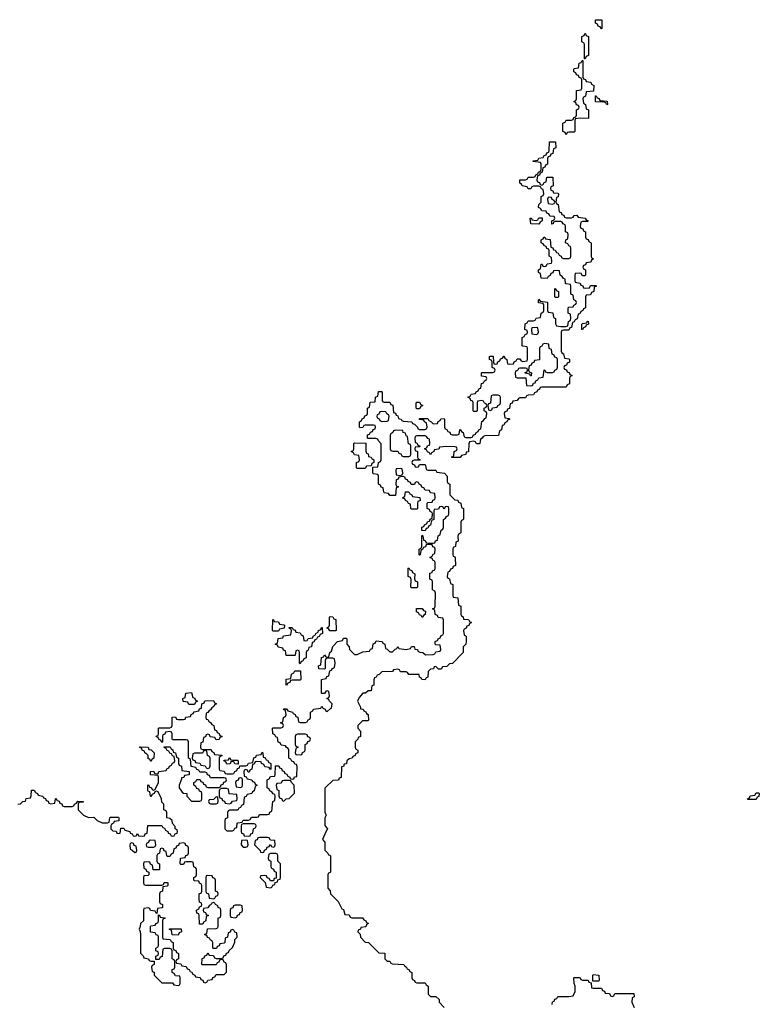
# Model space of a CAD drawing. Header units: inches. Extents: x 2808529 to 2951249, y 860290 to 1033701.
# Tile 36 of 153: x 2867743 to 2873194, y 961575 to 968834. Entities that reach past the tile are written whole.
import ezdxf

# ---------------------------------------------------------------- set-up
doc = ezdxf.new("R2010")
doc.units = ezdxf.units.IN
doc.header["$MEASUREMENT"] = 0
doc.layers.add('C8966', color=7, linetype='Continuous')
doc.layers.add('C8976', color=7, linetype='Continuous')

msp = doc.modelspace()

# ---------------------------------------------------------------- linework, layer by layer
at = {"layer": 'C8966', "color": 6}
for points in [[(2869610, 964326), (2869606, 964330), (2869608.4, 964411.6), (2869614, 964410), (2869618, 964398), (2869650, 964394), (2869658, 964378), (2869690, 964374), (2869694, 964370), (2869692.7, 964347.3), (2869658, 964342), (2869650, 964326)], [(2869850, 964254), (2869862, 964258), (2869868, 964272), (2869902, 964278), (2869906, 964290), (2869922, 964298), (2869926, 964310), (2869942, 964318), (2869946, 964330), (2869962, 964338), (2869967.3, 964352.7), (2869972.7, 964352.7), (2869974, 964310), (2869958, 964302), (2869950, 964286), (2869938, 964282), (2869930, 964266), (2869918, 964262), (2869910, 964246), (2869898, 964242), (2869894, 964210), (2869874, 964206), (2869870, 964186), (2869858, 964182), (2869854, 964170), (2869854, 964130), (2869838, 964122), (2869830, 964106), (2869818, 964102), (2869810, 964086), (2869806, 964090), (2869806, 964170), (2869802, 964182), (2869790, 964186), (2869778, 964182), (2869774, 964150), (2869770, 964146), (2869707.3, 964147.3), (2869702, 964182), (2869687.3, 964187.3), (2869682, 964202), (2869647.3, 964207.3), (2869642, 964222), (2869626, 964230), (2869642, 964238), (2869648.4, 964271.6), (2869682, 964278), (2869688, 964292), (2869742, 964298), (2869746, 964330), (2869742, 964342), (2869726, 964350), (2869730, 964354), (2869750, 964354), (2869758, 964338), (2869772.7, 964332.7), (2869778, 964318), (2869810, 964314), (2869818, 964298), (2869832, 964292), (2869838, 964258)], [(2869710, 963926), (2869706, 963930), (2869707.3, 963972.7), (2869742, 963978), (2869746, 964010), (2869762, 964018), (2869770, 964034), (2869812.7, 964032.7), (2869814, 963970), (2869810, 963966), (2869750, 963966), (2869738, 963962), (2869732.7, 963947.3), (2869718, 963942)], [(2868990, 963786), (2868982, 963802), (2868947.3, 963807.3), (2868946, 963830), (2868962, 963838), (2868966, 963870), (2869010, 963874), (2869018, 963838), (2869030, 963834), (2869038, 963818), (2869054, 963810), (2869038, 963802), (2869030, 963786)], [(2869850, 963566), (2869790, 963566), (2869778, 963562), (2869774, 963550), (2869774, 963490), (2869778, 963478), (2869794, 963470), (2869778, 963462), (2869774, 963430), (2869778, 963418), (2869810, 963414), (2869822, 963418), (2869827.3, 963432.7), (2869842, 963438), (2869846, 963450), (2869846, 963490), (2869862, 963498), (2869867.3, 963512.7), (2869882, 963518), (2869886, 963530), (2869882, 963542), (2869867.3, 963547.3), (2869862, 963562)], [(2868710, 963366), (2868702, 963382), (2868690, 963386), (2868688.7, 963408.7), (2868680.4, 963420.4), (2868666, 963430), (2868662, 963442), (2868646, 963450), (2868642, 963462), (2868626, 963470), (2868630, 963474), (2868690, 963472), (2868694, 963454), (2868711.6, 963451.6), (2868734, 963430), (2868732, 963390), (2868718, 963382)], [(2869110, 963446), (2869098, 963442), (2869090, 963426), (2869030, 963426), (2869018, 963422), (2869014, 963390), (2869018, 963378), (2869032.7, 963372.7), (2869038, 963358), (2869070, 963354), (2869078, 963338), (2869110, 963334), (2869118, 963318), (2869130, 963314), (2869142, 963318), (2869146, 963330), (2869146, 963390), (2869142, 963402), (2869126, 963410), (2869122, 963442)], [(2869310, 963374), (2869350, 963374), (2869354, 963370), (2869354, 963346), (2869350, 963346), (2869327.3, 963347.3), (2869322, 963362), (2869310, 963366), (2869298, 963362), (2869292.7, 963347.3), (2869270, 963346), (2869262, 963362), (2869246, 963370), (2869250, 963374), (2869282, 963378), (2869290, 963394), (2869298, 963378)], [(2869370, 963246), (2869358, 963242), (2869352.7, 963227.3), (2869338, 963222), (2869334, 963210), (2869338, 963178), (2869370, 963174), (2869382, 963178), (2869386, 963190), (2869386, 963230), (2869382, 963242)], [(2869730, 963226), (2869690, 963226), (2869678, 963222), (2869670, 963206), (2869638, 963202), (2869634, 963190), (2869638, 963158), (2869651.6, 963151.6), (2869652.7, 963112.7), (2869658, 963098), (2869674, 963090), (2869678, 963078), (2869690, 963074), (2869706, 963090), (2869728, 963092), (2869767.3, 963132.7), (2869766, 963190), (2869746, 963210), (2869742, 963222)], [(2869270, 963166), (2869230, 963166), (2869218, 963162), (2869214, 963150), (2869214, 963110), (2869218, 963098), (2869232.7, 963092.7), (2869238, 963078), (2869252.7, 963072.7), (2869258, 963058), (2869290, 963054), (2869302, 963058), (2869310, 963074), (2869342, 963078), (2869346, 963090), (2869342, 963122), (2869287.3, 963127.3), (2869282, 963162)], [(2869190, 963106), (2869170, 963086), (2869138, 963082), (2869134, 963070), (2869138, 963058), (2869150, 963054), (2869190, 963054), (2869202, 963058), (2869206, 963070), (2869202, 963102)], [(2869470, 962906), (2869390, 962906), (2869378, 962902), (2869374, 962890), (2869374, 962850), (2869378, 962838), (2869392.7, 962832.7), (2869398, 962818), (2869430, 962814), (2869442, 962818), (2869447.3, 962832.7), (2869462, 962838), (2869466, 962870), (2869482, 962878), (2869486, 962890), (2869482, 962902)], [(2869570, 962806), (2869510, 962806), (2869498, 962802), (2869492, 962788), (2869478, 962782), (2869474, 962750), (2869514, 962710), (2869518, 962698), (2869530, 962694), (2869542, 962698), (2869548, 962712), (2869562, 962718), (2869567.3, 962732.7), (2869582, 962738), (2869590, 962754), (2869598, 962738), (2869610, 962734), (2869622, 962738), (2869626, 962750), (2869622, 962782), (2869590, 962786), (2869582, 962802)], [(2868570, 962766), (2868558, 962762), (2868554, 962750), (2868558, 962718), (2868572.7, 962712.7), (2868590, 962694), (2868602, 962698), (2868606, 962710), (2868602, 962742), (2868587.3, 962747.3), (2868582, 962762)], [(2868950, 962766), (2868918, 962762), (2868912.7, 962747.3), (2868898, 962742), (2868892.7, 962727.3), (2868878, 962722), (2868874, 962690), (2868858, 962682), (2868850, 962666), (2868830, 962666), (2868826, 962670), (2868822, 962702), (2868807.3, 962707.3), (2868802, 962722), (2868790, 962726), (2868778, 962722), (2868774, 962690), (2868758, 962682), (2868754, 962670), (2868754, 962630), (2868758, 962618), (2868774, 962610), (2868774, 962570), (2868770, 962566), (2868727.3, 962567.3), (2868722, 962602), (2868707.3, 962607.3), (2868702, 962622), (2868690, 962626), (2868658, 962622), (2868654, 962610), (2868658, 962578), (2868672.7, 962572.7), (2868678, 962558), (2868694, 962550), (2868694, 962530), (2868690, 962526), (2868658, 962522), (2868654, 962510), (2868654, 962470), (2868658, 962458), (2868670, 962454), (2868790, 962454), (2868802, 962458), (2868807.3, 962472.7), (2868830, 962474), (2868834, 962470), (2868834, 962450), (2868830, 962446), (2868798, 962442), (2868794, 962410), (2868778, 962402), (2868774, 962390), (2868774, 962330), (2868778, 962318), (2868794, 962310), (2868794, 962290), (2868790, 962286), (2868758, 962282), (2868754, 962246), (2868747.3, 962247.3), (2868742, 962262), (2868707.3, 962267.3), (2868702, 962282), (2868690, 962286), (2868658, 962282), (2868654, 962270), (2868654, 962190), (2868634, 962170), (2868631.6, 962148.4), (2868622, 962130), (2868631.6, 962111.6), (2868634, 962090), (2868632.7, 961952.7), (2868652.7, 961932.7), (2868658, 961918), (2868691.6, 961911.6), (2868698, 961898), (2868710, 961894), (2868734, 961894), (2868734, 961870), (2868718, 961862), (2868714, 961850), (2868718, 961818), (2868732.7, 961812.7), (2868734, 961790), (2868790, 961734), (2868870, 961734), (2868878, 961718), (2868910, 961714), (2868922, 961718), (2868926, 961730), (2868926, 961770), (2868922, 961782), (2868890, 961786), (2868882, 961802), (2868866, 961810), (2868867.3, 961832.7), (2868882, 961838), (2868886, 961850), (2868886, 961890), (2868882, 961902), (2868866, 961910), (2868866, 961970), (2868862, 961982), (2868850, 961986), (2868810, 961986), (2868798, 961982), (2868792.7, 961927.3), (2868778, 961922), (2868770, 961906), (2868746, 961906), (2868746, 961930), (2868762, 961938), (2868766, 961950), (2868762, 961962), (2868746, 961970), (2868746, 961990), (2868762, 961998), (2868766, 962010), (2868766, 962070), (2868762, 962082), (2868748, 962088), (2868742, 962102), (2868707.3, 962107.3), (2868706, 962150), (2868710, 962154), (2868742, 962158), (2868748, 962172), (2868762, 962178), (2868766, 962190), (2868766, 962234), (2868772.7, 962232.7), (2868778, 962218), (2868810, 962214), (2868814, 962210), (2868798, 962202), (2868794, 962190), (2868794, 962070), (2868798, 962058), (2868852.7, 962052.7), (2868858, 962038), (2868874, 962030), (2868874, 961990), (2868878, 961978), (2868892.7, 961972.7), (2868898, 961958), (2868914, 961950), (2868914, 961910), (2868898, 961902), (2868894, 961890), (2868898, 961878), (2868930, 961874), (2868938, 961858), (2868970, 961854), (2868978, 961838), (2868992.7, 961832.7), (2868998, 961818), (2869010, 961814), (2869018, 961798), (2869034, 961790), (2869038, 961778), (2869072.7, 961772.7), (2869078, 961758), (2869092.7, 961752.7), (2869098, 961738), (2869110, 961734), (2869122, 961738), (2869130, 961754), (2869162, 961758), (2869167.3, 961772.7), (2869182, 961778), (2869190, 961794), (2869250, 961794), (2869267.3, 961812.7), (2869267.3, 961867.3), (2869262, 961882), (2869250, 961886), (2869242, 961902), (2869230, 961906), (2869218, 961902), (2869210, 961886), (2869198, 961882), (2869190, 961866), (2869090, 961866), (2869086, 961870), (2869087.3, 961912.7), (2869102, 961918), (2869107.3, 961932.7), (2869122, 961938), (2869130, 961954), (2869138, 961938), (2869170, 961934), (2869178, 961918), (2869190, 961914), (2869230, 961914), (2869242, 961918), (2869247.3, 961932.7), (2869262, 961938), (2869267.3, 961952.7), (2869282, 961958), (2869287.3, 961972.7), (2869310, 961994), (2869327.3, 962032.7), (2869328, 962052), (2869346, 962070), (2869342, 962102), (2869327.3, 962107.3), (2869322, 962122), (2869310, 962126), (2869298, 962122), (2869292.7, 962107.3), (2869278, 962102), (2869274, 962070), (2869258, 962062), (2869254, 962030), (2869250, 962026), (2869218, 962022), (2869212.7, 962007.3), (2869198, 962002), (2869192.7, 961987.3), (2869170, 961986), (2869166, 961990), (2869166, 962030), (2869162, 962042), (2869148, 962048), (2869142, 962062), (2869127.3, 962067.3), (2869122, 962082), (2869107.3, 962087.3), (2869107.3, 962092.7), (2869122, 962098), (2869127.3, 962132.7), (2869190, 962134), (2869202, 962138), (2869206, 962150), (2869206, 962210), (2869222, 962218), (2869226, 962230), (2869226, 962270), (2869222, 962282), (2869206, 962290), (2869202, 962302), (2869186, 962310), (2869182, 962322), (2869170, 962326), (2869158, 962322), (2869154, 962310), (2869138, 962302), (2869130, 962286), (2869098, 962282), (2869094, 962270), (2869098, 962258), (2869112.7, 962252.7), (2869118, 962238), (2869134, 962230), (2869118, 962222), (2869114, 962190), (2869098, 962182), (2869092.7, 962167.3), (2869067.3, 962167.3), (2869066, 962230), (2869062, 962242), (2869047.3, 962247.3), (2869046, 962270), (2869062, 962278), (2869067.3, 962292.7), (2869082, 962298), (2869086, 962310), (2869082, 962322), (2869068, 962328), (2869066, 962350), (2869066, 962390), (2869082, 962398), (2869086, 962410), (2869086, 962450), (2869082, 962462), (2869067.3, 962467.3), (2869062, 962482), (2869030, 962486), (2869026, 962490), (2869026, 962510), (2869042, 962518), (2869046, 962530), (2869046, 962570), (2869042, 962582), (2869026, 962590), (2869022, 962622), (2869010, 962626), (2868970, 962626), (2868958, 962622), (2868950, 962606), (2868930, 962606), (2868926, 962610), (2868927.3, 962652.7), (2868962, 962658), (2868967.3, 962672.7), (2868982, 962678), (2868986, 962690), (2868986, 962730), (2868982, 962742), (2868967.3, 962747.3), (2868962, 962762)], [(2868710, 962786), (2868698, 962782), (2868692.7, 962767.3), (2868678, 962762), (2868674, 962750), (2868678, 962738), (2868690, 962734), (2868730, 962734), (2868742, 962738), (2868746, 962750), (2868742, 962782)], [(2869410, 962786), (2869378, 962782), (2869374, 962750), (2869390, 962734), (2869410, 962734), (2869422, 962738), (2869426, 962750), (2869422, 962782)], [(2869630, 962686), (2869590, 962686), (2869578, 962682), (2869574, 962650), (2869578, 962638), (2869594, 962630), (2869594, 962590), (2869598, 962578), (2869612.7, 962572.7), (2869618, 962558), (2869634, 962550), (2869634, 962506), (2869618, 962502), (2869614, 962486), (2869590, 962486), (2869582, 962502), (2869567.3, 962507.3), (2869562, 962522), (2869550, 962526), (2869518, 962522), (2869514, 962510), (2869552.7, 962472.7), (2869558, 962438), (2869590, 962434), (2869602, 962438), (2869607.3, 962452.7), (2869622, 962458), (2869626, 962474), (2869642, 962478), (2869646, 962494), (2869662, 962498), (2869666, 962510), (2869666, 962610), (2869646, 962630), (2869646, 962670), (2869642, 962682)], [(2869130, 962526), (2869118, 962522), (2869114, 962510), (2869114, 962410), (2869118, 962398), (2869134, 962390), (2869138, 962358), (2869170, 962354), (2869182, 962358), (2869187.3, 962372.7), (2869202, 962378), (2869206, 962390), (2869202, 962402), (2869186, 962410), (2869186, 962490), (2869182, 962502), (2869167.3, 962507.3), (2869162, 962522)], [(2869370, 962306), (2869330, 962306), (2869318, 962302), (2869312.7, 962287.3), (2869298, 962282), (2869294, 962270), (2869294, 962230), (2869298, 962218), (2869330, 962214), (2869342, 962218), (2869347.3, 962232.7), (2869362, 962238), (2869367.3, 962252.7), (2869382, 962258), (2869386, 962270), (2869382, 962302)], [(2868910, 962086), (2868867.3, 962087.3), (2868862, 962122), (2868847.3, 962127.3), (2868847.3, 962132.7), (2868932.7, 962132.7), (2868934, 962110), (2868918, 962102)]]:
    msp.add_lwpolyline(points, close=True, dxfattribs=at)
for points in [[(2870000, 964122.7), (2869998, 964122), (2869994, 964110), (2869994, 964050), (2869990, 964046), (2869947.3, 964047.3), (2869946, 964070), (2869962, 964078), (2869967.3, 964132.7), (2869982, 964138), (2869990, 964152), (2869998, 964138), (2870000, 964137.3)], [(2870000, 963882.7), (2869998, 963882), (2869990, 963866), (2869970, 963866), (2869966, 963870), (2869966, 963970), (2870000, 963977.6)], [(2867730, 963052), (2867747.3, 963052.7), (2867766, 963070), (2867786, 963074), (2867790, 963092), (2867822, 963098), (2867827.3, 963112.7), (2867830, 963154), (2867850, 963154), (2867858, 963138), (2867874, 963130), (2867878, 963118), (2867914, 963110), (2867918, 963098), (2867932.7, 963092.7), (2867938, 963078), (2867952.7, 963072.7), (2867958, 963058), (2867970, 963054), (2868002, 963058), (2868006, 963090), (2868010, 963094), (2868018, 963078), (2868032.7, 963072.7), (2868038, 963058), (2868052.7, 963052.7), (2868058, 963038), (2868070, 963034), (2868130, 963034), (2868142, 963038), (2868146, 963050), (2868162, 963058), (2868170, 963074), (2868211.6, 963071.6), (2868210, 963066), (2868178, 963062), (2868174, 963050), (2868174, 963010), (2868214, 962970), (2868250, 962952), (2868290, 962954), (2868314, 962930), (2868350, 962914), (2868390, 962914), (2868402, 962918), (2868406, 962950), (2868410, 962954), (2868470, 962954), (2868474, 962950), (2868472.7, 962927.3), (2868438, 962922), (2868434, 962910), (2868418, 962902), (2868414, 962890), (2868414, 962870), (2868430, 962854), (2868452.7, 962852.7), (2868458, 962838), (2868470, 962834), (2868482, 962838), (2868487.3, 962872.7), (2868510, 962874), (2868518, 962858), (2868554, 962850), (2868558, 962838), (2868572.7, 962832.7), (2868578, 962818), (2868590, 962814), (2868602, 962818), (2868610, 962834), (2868618, 962818), (2868650, 962814), (2868662, 962818), (2868667.3, 962832.7), (2868682, 962838), (2868687.3, 962892.7), (2868790, 962894), (2868798, 962878), (2868810, 962874), (2868818, 962858), (2868834, 962850), (2868838, 962838), (2868852.7, 962832.7), (2868858, 962818), (2868870, 962814), (2868882, 962818), (2868887.3, 962832.7), (2868902, 962838), (2868906, 962850), (2868902, 962862), (2868888, 962868), (2868887.3, 962887.3), (2868868.4, 962908.4), (2868866, 962930), (2868850, 962946), (2868826, 962950), (2868826, 962990), (2868822, 963002), (2868806, 963010), (2868806, 963050), (2868790, 963066), (2868788, 963090), (2868762, 963142), (2868750, 963146), (2868738, 963142), (2868734, 963130), (2868718, 963122), (2868710, 963106), (2868706, 963110), (2868702, 963142), (2868690, 963146), (2868688, 963152), (2868687.3, 963192.7), (2868694, 963190), (2868698, 963178), (2868714, 963170), (2868718, 963158), (2868730, 963154), (2868742, 963158), (2868766, 963210), (2868766, 963250), (2868762, 963262), (2868707.3, 963267.3), (2868707.3, 963292.7), (2868730, 963294), (2868738, 963278), (2868750, 963274), (2868762, 963278), (2868768.4, 963291.6), (2868822, 963298), (2868828, 963312), (2868842, 963318), (2868846, 963330), (2868862, 963338), (2868870, 963354), (2868882, 963358), (2868886, 963370), (2868882, 963402), (2868870, 963406), (2868862, 963422), (2868850, 963426), (2868842, 963442), (2868830, 963446), (2868822, 963462), (2868810, 963466), (2868807.3, 963472.7), (2868852.7, 963472.7), (2868858, 963458), (2868871.6, 963451.6), (2868874, 963434), (2868892, 963430), (2868898, 963398), (2868914, 963390), (2868914, 963350), (2868918, 963338), (2868934, 963330), (2868938, 963298), (2868992.7, 963292.7), (2868992.7, 963267.3), (2868958, 963262), (2868951.6, 963248.4), (2868934, 963246), (2868934, 963234), (2868918, 963190), (2868918, 963170), (2868939.6, 963139.6), (2868950, 963132), (2868974, 963130), (2868974, 963110), (2869010, 963074), (2869070, 963074), (2869082, 963078), (2869086, 963090), (2869086, 963130), (2869082, 963142), (2869067.3, 963147.3), (2869062, 963162), (2869047.3, 963167.3), (2869042, 963182), (2869026, 963190), (2869026, 963210), (2869042, 963218), (2869047.3, 963232.7), (2869072.7, 963232.7), (2869078, 963218), (2869092.7, 963212.7), (2869098, 963198), (2869112.7, 963192.7), (2869118, 963178), (2869130, 963174), (2869210, 963174), (2869222, 963178), (2869227.3, 963192.7), (2869242, 963198), (2869247.3, 963212.7), (2869262, 963218), (2869266, 963230), (2869262, 963242), (2869250, 963246), (2869150, 963246), (2869142, 963262), (2869127.3, 963267.3), (2869122, 963282), (2869110, 963286), (2869070, 963286), (2869062, 963302), (2869047.3, 963307.3), (2869042, 963322), (2869007.3, 963327.3), (2869002, 963382), (2868986, 963390), (2868986, 963510), (2868982, 963522), (2868970, 963526), (2868870, 963526), (2868866, 963530), (2868866, 963570), (2868862, 963582), (2868850, 963586), (2868818, 963582), (2868812.7, 963567.3), (2868798, 963562), (2868794, 963550), (2868794, 963510), (2868790, 963506), (2868782, 963522), (2868770, 963526), (2868762, 963542), (2868750, 963546), (2868748.4, 963551.6), (2868762, 963558), (2868766, 963570), (2868766, 963610), (2868770, 963614), (2868850, 963614), (2868862, 963618), (2868866, 963630), (2868867.3, 963692.7), (2868890, 963694), (2868898, 963678), (2868910, 963674), (2868950, 963674), (2868962, 963678), (2868967.3, 963692.7), (2869002, 963698), (2869007.3, 963712.7), (2869022, 963718), (2869027.3, 963732.7), (2869062, 963738), (2869067.3, 963752.7), (2869082, 963758), (2869086, 963790), (2869102, 963798), (2869107.3, 963812.7), (2869170, 963814), (2869178, 963798), (2869194, 963790), (2869178, 963782), (2869174, 963770), (2869158, 963762), (2869150, 963746), (2869138, 963742), (2869130, 963726), (2869118, 963722), (2869114, 963690), (2869118, 963678), (2869130, 963674), (2869138, 963658), (2869150, 963654), (2869158, 963638), (2869174, 963630), (2869178, 963598), (2869192.7, 963592.7), (2869198, 963578), (2869212.7, 963572.7), (2869218, 963558), (2869234, 963550), (2869218, 963542), (2869212.7, 963527.3), (2869190, 963526), (2869182, 963542), (2869147.3, 963547.3), (2869142, 963562), (2869130, 963566), (2869118, 963562), (2869112.7, 963547.3), (2869098, 963542), (2869092.7, 963507.3), (2869078, 963502), (2869074, 963470), (2869078, 963458), (2869090, 963454), (2869152.7, 963452.7), (2869158, 963438), (2869172.7, 963432.7), (2869178, 963418), (2869232.7, 963412.7), (2869232.7, 963407.3), (2869218, 963402), (2869214, 963390), (2869214, 963310), (2869218, 963298), (2869250, 963294), (2869258, 963278), (2869270, 963274), (2869310, 963274), (2869322, 963278), (2869328, 963292), (2869342, 963298), (2869347.3, 963312.7), (2869362, 963318), (2869366, 963334), (2869410, 963334), (2869422, 963338), (2869430, 963354), (2869462, 963358), (2869467.3, 963392.7), (2869482, 963398), (2869488.4, 963411.6), (2869522, 963418), (2869530, 963434), (2869534, 963430), (2869538, 963398), (2869552.7, 963392.7), (2869558, 963378), (2869570, 963374), (2869578, 963358), (2869594, 963350), (2869594, 963310), (2869590, 963306), (2869582, 963322), (2869550, 963326), (2869542, 963342), (2869526, 963350), (2869522, 963362), (2869490, 963366), (2869478, 963362), (2869470, 963346), (2869458, 963342), (2869454, 963310), (2869438, 963302), (2869432.7, 963287.3), (2869427.3, 963287.3), (2869422, 963302), (2869410, 963306), (2869398, 963302), (2869394, 963290), (2869398, 963258), (2869412.7, 963252.7), (2869418, 963238), (2869454, 963230), (2869458, 963218), (2869472.7, 963212.7), (2869478, 963198), (2869494, 963190), (2869478, 963182), (2869472, 963150), (2869458, 963142), (2869454, 963130), (2869418, 963122), (2869412, 963108), (2869398, 963102), (2869391.6, 963048.4), (2869378, 963042), (2869370, 963026), (2869358, 963022), (2869350, 963006), (2869290, 963006), (2869278, 963002), (2869274, 962990), (2869274, 962950), (2869258, 962942), (2869254, 962930), (2869254, 962870), (2869270, 962854), (2869310, 962854), (2869322, 962858), (2869327.3, 962872.7), (2869342, 962878), (2869346, 962910), (2869350, 962914), (2869382, 962918), (2869390, 962934), (2869430, 962934), (2869442, 962938), (2869450, 962954), (2869490, 962954), (2869502, 962958), (2869510, 962974), (2869570, 962974), (2869582, 962978), (2869587.3, 962992.7), (2869602, 962998), (2869608, 963070), (2869622, 963078), (2869626, 963110), (2869622, 963122), (2869610, 963126), (2869602, 963142), (2869586, 963150), (2869582, 963162), (2869566, 963170), (2869566, 963230), (2869582, 963238), (2869590, 963254), (2869622, 963258), (2869626, 963270), (2869627.3, 963332.7), (2869652.7, 963332.7), (2869658, 963318), (2869672.7, 963312.7), (2869678, 963298), (2869692, 963292), (2869698, 963278), (2869710, 963274), (2869718, 963258), (2869734, 963250), (2869738, 963238), (2869750, 963234), (2869762, 963238), (2869768.4, 963251.6), (2869786, 963254), (2869787.3, 963327.3), (2869782, 963342), (2869770, 963346), (2869762, 963362), (2869747.3, 963367.3), (2869742, 963382), (2869726, 963390), (2869726, 963450), (2869722, 963462), (2869708, 963468), (2869702, 963482), (2869670, 963486), (2869662, 963502), (2869647.3, 963507.3), (2869642, 963542), (2869630, 963546), (2869622, 963562), (2869608.4, 963568.4), (2869606, 963610), (2869610, 963614), (2869670, 963614), (2869682, 963618), (2869686, 963630), (2869682, 963642), (2869666, 963650), (2869682, 963658), (2869686, 963690), (2869702, 963698), (2869706, 963710), (2869702, 963742), (2869688, 963748), (2869690, 963754), (2869710, 963754), (2869718, 963738), (2869754, 963730), (2869758, 963718), (2869772.7, 963712.7), (2869778, 963698), (2869792.7, 963692.7), (2869798, 963658), (2869810, 963654), (2869850, 963654), (2869862, 963658), (2869868, 963672), (2869882, 963678), (2869886, 963690), (2869886, 963730), (2869902, 963738), (2869908.4, 963751.6), (2869962, 963758), (2869970, 963774), (2869978, 963758), (2869994, 963750), (2869998, 963738), (2870000, 963737.3)], [(2870000, 963176), (2869992, 963168), (2869992.7, 962992.7), (2870000, 962974.9)], [(2870000, 962966), (2869992, 962950), (2869992.7, 962892.7), (2870000, 962883.8)], [(2870000, 962845.7), (2869974, 962790), (2869991.1, 962771.1), (2869992.7, 962712.7), (2870000, 962704.9)]]:
    msp.add_lwpolyline(points, dxfattribs=at)
at = {"layer": 'C8976', "color": 6}
for points in [[(2872030, 968766), (2872022, 968782), (2872007.3, 968787.3), (2872002, 968802), (2871987.3, 968807.3), (2871986, 968830), (2871990, 968834), (2872030, 968834), (2872034, 968830), (2872034, 968770)], [(2871906, 968546), (2871906, 968650), (2871902, 968662), (2871886, 968670), (2871886, 968710), (2871902, 968718), (2871910, 968734), (2871918, 968718), (2871934, 968710), (2871934, 968570), (2871918, 968562), (2871910, 968546)], [(2871934, 968106), (2871872.7, 968107.3), (2871838, 968102), (2871834, 968090), (2871834, 968010), (2871830, 968006), (2871790, 968006), (2871778, 968002), (2871770, 967986), (2871762, 968002), (2871746, 968010), (2871746, 968070), (2871762, 968078), (2871770, 968094), (2871810, 968094), (2871822, 968098), (2871828, 968112), (2871842, 968118), (2871846, 968130), (2871846, 968170), (2871862, 968178), (2871866, 968190), (2871862, 968202), (2871847.3, 968207.3), (2871842, 968222), (2871826, 968230), (2871842, 968238), (2871846, 968250), (2871847.3, 968312.7), (2871882, 968318), (2871886, 968330), (2871886, 968390), (2871882, 968402), (2871867.3, 968407.3), (2871862, 968422), (2871847.3, 968427.3), (2871842, 968442), (2871826, 968450), (2871826, 968470), (2871830, 968474), (2871862, 968478), (2871867.3, 968512.7), (2871882, 968518), (2871887.3, 968532.7), (2871894, 968534), (2871894, 968410), (2871898, 968398), (2871912, 968392), (2871918, 968378), (2871952.7, 968372.7), (2871958, 968358), (2871974, 968350), (2871972.7, 968307.3), (2871918, 968302), (2871914, 968270), (2871898, 968262), (2871894, 968250), (2871898, 968218), (2871914, 968210), (2871918, 968178), (2871934, 968170)], [(2872070, 968206), (2872062, 968222), (2872050, 968226), (2871987.3, 968227.3), (2871987.3, 968272.7), (2871992.7, 968272.7), (2871998, 968258), (2872012.7, 968252.7), (2872018, 968238), (2872072.7, 968232.7), (2872074, 968210)], [(2871650, 967526), (2871638, 967522), (2871634, 967510), (2871638, 967478), (2871670, 967474), (2871682, 967478), (2871686, 967490), (2871682, 967502), (2871667.3, 967507.3), (2871662, 967522)], [(2871570, 967326), (2871510, 967328), (2871506, 967370), (2871514, 967370), (2871518, 967358), (2871550, 967354), (2871562, 967358), (2871570, 967374), (2871592.7, 967372.7), (2871594, 967350), (2871578, 967342)], [(2871690, 966786), (2871686, 966790), (2871686, 966850), (2871690, 966854), (2871698, 966838), (2871714, 966830), (2871714, 966790), (2871710, 966786)], [(2871550, 966566), (2871518, 966562), (2871514, 966550), (2871518, 966518), (2871550, 966514), (2871562, 966518), (2871566, 966530), (2871562, 966562)], [(2871890, 966548), (2871886, 966550), (2871886, 966590), (2871890, 966594), (2871922, 966598), (2871926, 966610), (2871932.7, 966612.7), (2871934, 966590), (2871918, 966582), (2871914, 966570), (2871898, 966562)], [(2871610, 966446), (2871598, 966442), (2871590, 966426), (2871578, 966422), (2871574, 966410), (2871572.7, 966327.3), (2871538, 966322), (2871532.7, 966307.3), (2871518, 966302), (2871512.7, 966287.3), (2871498, 966282), (2871494, 966250), (2871498, 966238), (2871514, 966230), (2871512.7, 966207.3), (2871507.3, 966207.3), (2871502, 966222), (2871467.3, 966227.3), (2871467.3, 966232.7), (2871482, 966238), (2871486, 966250), (2871482, 966262), (2871470, 966266), (2871430, 966266), (2871418, 966262), (2871412.7, 966247.3), (2871398, 966242), (2871394, 966230), (2871398, 966198), (2871410, 966194), (2871472.7, 966192.7), (2871478, 966138), (2871510, 966134), (2871522, 966138), (2871530, 966154), (2871542, 966158), (2871547.3, 966172.7), (2871562, 966178), (2871570, 966194), (2871602, 966198), (2871607.3, 966252.7), (2871614, 966250), (2871618, 966238), (2871630, 966234), (2871670, 966234), (2871682, 966238), (2871686, 966250), (2871702, 966258), (2871707.3, 966272.7), (2871706, 966330), (2871702, 966342), (2871687.3, 966347.3), (2871682, 966362), (2871667.3, 966367.3), (2871662, 966402), (2871646, 966410), (2871642, 966442)], [(2871270, 966066), (2871230, 966066), (2871218, 966062), (2871212, 966008), (2871198, 966002), (2871194, 965990), (2871198, 965958), (2871210, 965954), (2871222, 965958), (2871227.3, 965972.7), (2871262, 965978), (2871266, 965990), (2871282, 965998), (2871286, 966010), (2871286, 966050), (2871282, 966062)], [(2870670, 965966), (2870666, 965970), (2870666, 966010), (2870670, 966014), (2870690, 966014), (2870698, 965998), (2870714, 965990), (2870698, 965982), (2870690, 965966)], [(2870410, 965946), (2870398, 965942), (2870390, 965926), (2870378, 965922), (2870374, 965910), (2870378, 965898), (2870392, 965892), (2870398, 965878), (2870412.7, 965872.7), (2870450, 965874), (2870462, 965878), (2870466, 965910), (2870462, 965922), (2870448, 965928), (2870442, 965942)], [(2870512.7, 965807.3), (2870498, 965802), (2870494, 965790), (2870478, 965782), (2870474, 965770), (2870474, 965670), (2870478, 965658), (2870492.7, 965652.7), (2870530, 965654), (2870538, 965638), (2870552.7, 965632.7), (2870558, 965618), (2870570, 965614), (2870610, 965614), (2870622, 965618), (2870626, 965630), (2870626, 965690), (2870622, 965702), (2870608.4, 965708.4), (2870602, 965762), (2870590, 965766), (2870586, 965786), (2870568, 965790), (2870566, 965806)], [(2870230, 965526), (2870226, 965530), (2870226, 965570), (2870242, 965578), (2870246, 965590), (2870242, 965622), (2870210, 965626), (2870202, 965642), (2870186, 965650), (2870202, 965658), (2870206, 965670), (2870206, 965710), (2870210, 965714), (2870292.7, 965712.7), (2870292.7, 965652.7), (2870298, 965638), (2870310, 965634), (2870314, 965614), (2870334, 965610), (2870338, 965598), (2870354, 965590), (2870354, 965570), (2870338, 965562), (2870334, 965546), (2870298, 965542), (2870290, 965526)], [(2870550, 965526), (2870518, 965522), (2870514, 965510), (2870518, 965478), (2870550, 965474), (2870562, 965478), (2870566, 965490), (2870562, 965522)], [(2870630, 965226), (2870626, 965230), (2870622, 965262), (2870608, 965268), (2870602, 965282), (2870586, 965290), (2870582, 965302), (2870567.3, 965307.3), (2870567.3, 965312.7), (2870582, 965318), (2870587.3, 965352.7), (2870610, 965354), (2870618, 965338), (2870634, 965330), (2870638, 965318), (2870692.7, 965312.7), (2870694, 965290), (2870678, 965282), (2870674, 965270), (2870674, 965230), (2870670, 965226)], [(2870630, 964646), (2870626, 964650), (2870627.3, 964707.3), (2870622, 964722), (2870606, 964730), (2870606, 964790), (2870610, 964794), (2870618, 964778), (2870632.7, 964772.7), (2870638, 964758), (2870654, 964750), (2870652.7, 964712.7), (2870658, 964698), (2870674, 964690), (2870674, 964650), (2870670, 964646)], [(2870710, 964426), (2870702, 964442), (2870690, 964446), (2870682, 964462), (2870668.4, 964468.4), (2870667.3, 964492.7), (2870710, 964494), (2870718, 964478), (2870732.7, 964472.7), (2870731.6, 964448.4), (2870718, 964442)], [(2870070, 964328), (2870028.4, 964328.4), (2870022, 964342), (2870006, 964350), (2870022, 964358), (2870026, 964370), (2870026, 964430), (2870030, 964434), (2870051.6, 964431.6), (2870058, 964418), (2870071.6, 964411.6), (2870074, 964330)], [(2873110, 963086), (2873106, 963090), (2873122, 963098), (2873127.3, 963112.7), (2873162, 963118), (2873170, 963134), (2873190, 963134), (2873194, 963130), (2873191.6, 963108.4), (2873178, 963102), (2873170, 963086)], [(2871966, 961746), (2871966, 961790), (2871970, 961794), (2872011.1, 961791.1), (2872014, 961750), (2872010, 961746)]]:
    msp.add_lwpolyline(points, close=True, dxfattribs=at)
for points in [[(2870000, 964137.3), (2870010, 964134), (2870022, 964138), (2870028, 964170), (2870042, 964178), (2870050, 964214), (2870086, 964250), (2870122, 964258), (2870130, 964274), (2870150, 964274), (2870154, 964270), (2870154, 964230), (2870172, 964210), (2870174, 964190), (2870210, 964154), (2870230, 964154), (2870272.7, 964172.7), (2870322, 964178), (2870327.3, 964192.7), (2870342, 964198), (2870347.3, 964232.7), (2870362, 964238), (2870370, 964254), (2870414, 964250), (2870418, 964238), (2870434, 964230), (2870438, 964198), (2870450, 964194), (2870470, 964174), (2870490, 964174), (2870510, 964194), (2870522, 964198), (2870530, 964214), (2870538, 964198), (2870590, 964192), (2870622, 964198), (2870630, 964214), (2870650, 964212), (2870654, 964194), (2870674, 964190), (2870678, 964178), (2870692, 964172), (2870714, 964170), (2870732.7, 964152.7), (2870790, 964154), (2870802, 964158), (2870810, 964174), (2870842, 964178), (2870846, 964190), (2870842, 964222), (2870810, 964226), (2870806, 964230), (2870806, 964250), (2870822, 964258), (2870826, 964270), (2870842, 964278), (2870850, 964294), (2870862, 964298), (2870866, 964310), (2870866, 964410), (2870862, 964422), (2870827.3, 964427.3), (2870822, 964442), (2870806, 964450), (2870802, 964482), (2870786, 964490), (2870802, 964498), (2870806, 964510), (2870807.3, 964607.3), (2870802, 964622), (2870786, 964630), (2870786, 964690), (2870782, 964702), (2870766, 964710), (2870766, 964754), (2870782, 964758), (2870786, 964770), (2870802, 964778), (2870806, 964790), (2870806, 964830), (2870802, 964842), (2870790, 964846), (2870782, 964862), (2870766, 964870), (2870782, 964878), (2870790, 964894), (2870802, 964898), (2870806, 964930), (2870802, 964942), (2870787.3, 964947.3), (2870782, 964962), (2870770, 964966), (2870738, 964962), (2870732.7, 964947.3), (2870718, 964942), (2870712, 964928), (2870698, 964922), (2870694, 964890), (2870690, 964886), (2870686, 964890), (2870686, 964930), (2870702, 964938), (2870706, 964950), (2870706, 965030), (2870710, 965034), (2870714, 965030), (2870718, 964998), (2870730, 964994), (2870738, 964978), (2870750, 964974), (2870790, 964974), (2870802, 964978), (2870808, 964992), (2870822, 964998), (2870828, 965030), (2870842, 965038), (2870848, 965070), (2870862, 965078), (2870866, 965090), (2870866, 965150), (2870882, 965158), (2870887.3, 965172.7), (2870902, 965178), (2870906, 965190), (2870906, 965230), (2870902, 965242), (2870890, 965246), (2870878, 965242), (2870870, 965226), (2870862, 965242), (2870850, 965246), (2870838, 965242), (2870830, 965226), (2870798, 965222), (2870794, 965210), (2870794, 965150), (2870778, 965142), (2870771.6, 965108.4), (2870758, 965102), (2870750, 965086), (2870738, 965082), (2870730, 965066), (2870707.3, 965067.3), (2870707.3, 965092.7), (2870722, 965098), (2870726, 965110), (2870742, 965118), (2870750, 965134), (2870762, 965138), (2870767.3, 965152.7), (2870782, 965158), (2870786, 965190), (2870782, 965202), (2870767.3, 965207.3), (2870762, 965222), (2870746, 965230), (2870746, 965270), (2870750, 965274), (2870782, 965278), (2870787.3, 965292.7), (2870802, 965298), (2870806, 965310), (2870802, 965342), (2870770, 965346), (2870762, 965362), (2870730, 965366), (2870722, 965382), (2870707.3, 965387.3), (2870702, 965402), (2870686, 965410), (2870682, 965422), (2870670, 965426), (2870658, 965422), (2870651.6, 965408.4), (2870628.4, 965408.4), (2870622, 965422), (2870606, 965430), (2870602, 965442), (2870587.3, 965447.3), (2870582, 965462), (2870570, 965466), (2870538, 965462), (2870532.7, 965447.3), (2870518, 965442), (2870514, 965410), (2870518, 965398), (2870534, 965390), (2870518, 965382), (2870512.7, 965327.3), (2870470, 965326), (2870462, 965342), (2870430, 965346), (2870426, 965350), (2870422, 965382), (2870407.3, 965387.3), (2870402, 965402), (2870386, 965410), (2870386, 965470), (2870382, 965482), (2870350, 965486), (2870346, 965490), (2870346, 965534), (2870382, 965538), (2870386, 965570), (2870402, 965578), (2870406, 965590), (2870407.3, 965707.3), (2870386, 965730), (2870382, 965742), (2870367.3, 965747.3), (2870310, 965746), (2870306, 965750), (2870307.3, 965772.7), (2870322, 965778), (2870328, 965792), (2870342, 965798), (2870347.3, 965812.7), (2870362, 965818), (2870366, 965830), (2870362, 965842), (2870350, 965846), (2870290, 965846), (2870278, 965842), (2870272.7, 965827.3), (2870250, 965826), (2870246, 965830), (2870246, 965870), (2870262, 965878), (2870267.3, 965892.7), (2870282, 965898), (2870287.3, 965912.7), (2870302, 965918), (2870306, 965930), (2870306, 965970), (2870322, 965978), (2870326, 966014), (2870362, 966018), (2870366, 966050), (2870382, 966058), (2870387.3, 966092.7), (2870410, 966094), (2870414, 966090), (2870414, 966030), (2870418, 966018), (2870430, 966014), (2870470, 966014), (2870478, 965998), (2870492.7, 965992.7), (2870498, 965938), (2870512.7, 965932.7), (2870518, 965918), (2870530, 965914), (2870534, 965894), (2870554, 965890), (2870558, 965878), (2870570, 965874), (2870634, 965870), (2870638, 965858), (2870652.7, 965852.7), (2870674, 965830), (2870678, 965818), (2870690, 965814), (2870730, 965814), (2870742, 965818), (2870746, 965830), (2870742, 965862), (2870726, 965870), (2870722, 965882), (2870690, 965886), (2870690, 965894), (2870750, 965894), (2870758, 965878), (2870772.7, 965872.7), (2870790, 965854), (2870822, 965858), (2870828, 965872), (2870842, 965878), (2870847.3, 965892.7), (2870870, 965894), (2870874, 965890), (2870874, 965830), (2870878, 965818), (2870890, 965814), (2870898, 965798), (2870912, 965792), (2870918, 965778), (2870930, 965774), (2870970, 965774), (2870982, 965778), (2870986, 965810), (2870990, 965814), (2870998, 965798), (2871011.6, 965791.6), (2871018, 965758), (2871030, 965754), (2871070, 965754), (2871082, 965758), (2871086, 965770), (2871102, 965778), (2871106, 965790), (2871122, 965798), (2871126, 965810), (2871142, 965818), (2871148.4, 965871.6), (2871162, 965878), (2871170, 965894), (2871182, 965898), (2871186, 965930), (2871182, 965942), (2871166, 965950), (2871166, 965970), (2871182, 965978), (2871186, 965990), (2871182, 966002), (2871167.3, 966007.3), (2871162, 966022), (2871150, 966026), (2871118, 966022), (2871114, 966010), (2871114, 965950), (2871110, 965946), (2871090, 965946), (2871086, 965950), (2871086, 966010), (2871082, 966022), (2871067.3, 966027.3), (2871062, 966042), (2871046, 966050), (2871062, 966058), (2871070, 966074), (2871102, 966078), (2871106, 966090), (2871122, 966098), (2871130, 966114), (2871142, 966118), (2871147.3, 966152.7), (2871162, 966158), (2871167.3, 966172.7), (2871182, 966178), (2871186, 966190), (2871182, 966202), (2871146, 966206), (2871146, 966230), (2871150, 966234), (2871230, 966234), (2871242, 966238), (2871246, 966250), (2871242, 966262), (2871226, 966270), (2871226, 966310), (2871222, 966322), (2871206, 966330), (2871206, 966350), (2871210, 966354), (2871232.7, 966352.7), (2871234, 966310), (2871238, 966298), (2871250, 966294), (2871262, 966298), (2871267.3, 966312.7), (2871282, 966318), (2871287.3, 966332.7), (2871302, 966338), (2871310, 966354), (2871314, 966354), (2871318, 966338), (2871334, 966330), (2871338, 966298), (2871350, 966294), (2871382, 966298), (2871387.3, 966312.7), (2871402, 966318), (2871410, 966334), (2871430, 966334), (2871438, 966318), (2871450, 966314), (2871482, 966318), (2871486, 966330), (2871486, 966410), (2871482, 966422), (2871450, 966426), (2871446, 966430), (2871446, 966490), (2871462, 966498), (2871467.3, 966512.7), (2871482, 966518), (2871486, 966530), (2871482, 966542), (2871466, 966550), (2871467.3, 966592.7), (2871482, 966598), (2871490, 966614), (2871530, 966614), (2871542, 966618), (2871550, 966634), (2871582, 966638), (2871586, 966670), (2871602, 966678), (2871606, 966690), (2871606, 966730), (2871602, 966742), (2871567.3, 966747.3), (2871566, 966770), (2871570, 966774), (2871578, 966758), (2871632.7, 966752.7), (2871634, 966690), (2871638, 966678), (2871672.7, 966672.7), (2871678, 966638), (2871691.6, 966631.6), (2871692.7, 966592.7), (2871698, 966578), (2871730, 966572), (2871767.3, 966572.7), (2871782, 966578), (2871788, 966610), (2871802, 966618), (2871806, 966630), (2871802, 966662), (2871786, 966670), (2871786, 966710), (2871790, 966714), (2871822, 966718), (2871826, 966730), (2871842, 966738), (2871846, 966750), (2871842, 966762), (2871826, 966770), (2871822, 966802), (2871806, 966810), (2871806, 966870), (2871802, 966882), (2871770, 966886), (2871766, 966890), (2871762, 966922), (2871750, 966926), (2871742, 966942), (2871726, 966950), (2871722, 966982), (2871710, 966986), (2871678, 966982), (2871672.7, 966967.3), (2871658, 966962), (2871652.7, 966947.3), (2871638, 966942), (2871630, 966926), (2871587.3, 966927.3), (2871582, 966962), (2871566, 966970), (2871566, 966990), (2871582, 966998), (2871587.3, 967032.7), (2871592.7, 967032.7), (2871598, 967018), (2871610, 967014), (2871622, 967018), (2871630, 967034), (2871662, 967038), (2871666, 967050), (2871662, 967082), (2871646, 967090), (2871646, 967130), (2871642, 967142), (2871627.3, 967147.3), (2871622, 967162), (2871610, 967166), (2871602, 967182), (2871586, 967190), (2871586, 967210), (2871602, 967218), (2871608.4, 967231.6), (2871614, 967230), (2871618, 967218), (2871652.7, 967212.7), (2871658, 967158), (2871672.7, 967152.7), (2871678, 967138), (2871690, 967134), (2871698, 967118), (2871712, 967112), (2871718, 967098), (2871734, 967090), (2871738, 967078), (2871750, 967074), (2871790, 967074), (2871802, 967078), (2871806, 967090), (2871806, 967150), (2871802, 967162), (2871790, 967166), (2871782, 967182), (2871766, 967190), (2871768.4, 967211.6), (2871782, 967218), (2871786, 967250), (2871782, 967262), (2871766, 967270), (2871766, 967310), (2871762, 967322), (2871748, 967328), (2871742, 967342), (2871730, 967346), (2871690, 967346), (2871678, 967342), (2871674, 967330), (2871666, 967326), (2871666, 967350), (2871682, 967358), (2871686, 967370), (2871682, 967382), (2871650, 967386), (2871642, 967402), (2871627.3, 967407.3), (2871622, 967422), (2871590, 967426), (2871582, 967442), (2871566, 967450), (2871568.4, 967471.6), (2871586, 967490), (2871586, 967530), (2871602, 967538), (2871606, 967550), (2871602, 967582), (2871588, 967588), (2871582, 967602), (2871570, 967606), (2871530, 967606), (2871518, 967602), (2871510, 967586), (2871490, 967586), (2871482, 967602), (2871446, 967610), (2871442, 967622), (2871428, 967630), (2871430, 967654), (2871470, 967654), (2871482, 967658), (2871490, 967674), (2871530, 967674), (2871542, 967678), (2871546, 967690), (2871562, 967698), (2871566, 967710), (2871582, 967718), (2871586, 967730), (2871586, 967770), (2871582, 967782), (2871528.4, 967788.4), (2871527.3, 967792.7), (2871562, 967798), (2871570, 967814), (2871602, 967818), (2871607.3, 967832.7), (2871622, 967838), (2871627.3, 967852.7), (2871642, 967858), (2871646, 967870), (2871647.3, 967932.7), (2871692.7, 967932.7), (2871694, 967890), (2871678, 967882), (2871672.7, 967847.3), (2871658, 967842), (2871652, 967828), (2871638, 967822), (2871634, 967810), (2871634, 967770), (2871618, 967762), (2871612.7, 967747.3), (2871598, 967742), (2871594, 967710), (2871578, 967702), (2871572.7, 967687.3), (2871558, 967682), (2871554, 967650), (2871558, 967638), (2871572.7, 967632.7), (2871578, 967618), (2871590, 967614), (2871602, 967618), (2871607.3, 967632.7), (2871622, 967638), (2871627.3, 967672.7), (2871672.7, 967672.7), (2871674, 967610), (2871658, 967602), (2871654, 967590), (2871658, 967578), (2871672.7, 967572.7), (2871678, 967558), (2871710, 967554), (2871714, 967550), (2871712.7, 967527.3), (2871698, 967522), (2871694, 967490), (2871698, 967478), (2871711.6, 967471.6), (2871718, 967418), (2871732.7, 967412.7), (2871738, 967398), (2871752.7, 967392.7), (2871758, 967378), (2871770, 967374), (2871810, 967374), (2871822, 967378), (2871828.4, 967391.6), (2871850, 967394), (2871858, 967378), (2871911.6, 967371.6), (2871918, 967358), (2871931.6, 967351.6), (2871930, 967346), (2871890, 967346), (2871878, 967342), (2871874, 967310), (2871878, 967298), (2871892.7, 967292.7), (2871898, 967278), (2871914, 967270), (2871914, 967230), (2871918, 967218), (2871932.7, 967212.7), (2871938, 967198), (2871954, 967190), (2871954, 967090), (2871958, 967078), (2871972, 967070), (2871958, 967062), (2871952.7, 967047.3), (2871918, 967042), (2871912.7, 967027.3), (2871898, 967022), (2871894, 967010), (2871898, 966998), (2871914, 966990), (2871914, 966950), (2871910, 966946), (2871890, 966946), (2871882, 966962), (2871870, 966966), (2871838, 966962), (2871834, 966950), (2871834, 966910), (2871838, 966898), (2871872.7, 966892.7), (2871878, 966878), (2871892.7, 966872.7), (2871898, 966858), (2871910, 966854), (2871942, 966858), (2871950, 966874), (2871990, 966874), (2871994, 966870), (2871978, 966862), (2871974, 966830), (2871958, 966822), (2871950, 966806), (2871918, 966802), (2871914, 966790), (2871914, 966710), (2871898, 966702), (2871894, 966690), (2871878, 966682), (2871870, 966666), (2871858, 966662), (2871851.6, 966628.4), (2871838, 966622), (2871830, 966606), (2871818, 966602), (2871810, 966566), (2871798, 966562), (2871790, 966546), (2871750, 966546), (2871738, 966542), (2871734, 966530), (2871734, 966390), (2871738, 966378), (2871752, 966370), (2871758, 966338), (2871790, 966334), (2871794, 966330), (2871794, 966310), (2871778, 966302), (2871772.7, 966287.3), (2871758, 966282), (2871754, 966270), (2871758, 966258), (2871772.7, 966252.7), (2871778, 966238), (2871792.7, 966232.7), (2871798, 966218), (2871814, 966210), (2871798, 966202), (2871794, 966190), (2871794, 966150), (2871778, 966142), (2871770, 966126), (2871590, 966126), (2871578, 966122), (2871574, 966110), (2871558, 966102), (2871554, 966090), (2871538, 966082), (2871530, 966068), (2871490, 966066), (2871478, 966062), (2871470, 966046), (2871430, 966046), (2871418, 966042), (2871410, 966026), (2871378, 966022), (2871372.7, 966007.3), (2871358, 966002), (2871352.7, 965967.3), (2871338, 965962), (2871332.7, 965947.3), (2871318, 965942), (2871314, 965930), (2871318, 965898), (2871350, 965894), (2871354, 965890), (2871338, 965882), (2871334, 965870), (2871318, 965862), (2871310, 965846), (2871298, 965842), (2871294, 965810), (2871278, 965802), (2871271.1, 965768.9), (2871170, 965766), (2871158, 965762), (2871152, 965748), (2871138, 965742), (2871134, 965710), (2871130, 965706), (2871110, 965706), (2871102, 965722), (2871090, 965726), (2871058, 965722), (2871052.7, 965707.3), (2871051.3, 965648.7), (2871034, 965646), (2871030, 965628), (2870998, 965622), (2870990, 965606), (2870930, 965606), (2870926, 965610), (2870942, 965618), (2870946, 965650), (2870962, 965658), (2870966, 965670), (2870962, 965682), (2870950, 965686), (2870890, 965688), (2870838, 965682), (2870832.7, 965667.3), (2870798, 965662), (2870794, 965650), (2870778, 965642), (2870770, 965626), (2870762, 965642), (2870747.3, 965647.3), (2870742, 965662), (2870726, 965670), (2870742, 965678), (2870750, 965694), (2870762, 965698), (2870766, 965710), (2870762, 965742), (2870750, 965746), (2870742, 965762), (2870730, 965766), (2870670, 965766), (2870658, 965762), (2870654, 965750), (2870658, 965718), (2870670, 965714), (2870678, 965698), (2870694, 965690), (2870690, 965686), (2870658, 965682), (2870654, 965670), (2870658, 965658), (2870674, 965650), (2870674, 965610), (2870678, 965598), (2870694, 965590), (2870690, 965586), (2870650, 965586), (2870638, 965582), (2870634, 965570), (2870638, 965558), (2870652.7, 965552.7), (2870658, 965538), (2870670, 965534), (2870682, 965538), (2870690, 965554), (2870730, 965554), (2870734, 965550), (2870738, 965518), (2870750, 965514), (2870810, 965514), (2870818, 965498), (2870874, 965490), (2870894, 965470), (2870894, 965430), (2870898, 965418), (2870914, 965410), (2870914, 965330), (2870950, 965294), (2870971.6, 965291.6), (2870978, 965278), (2870994, 965270), (2870998, 965238), (2871014, 965230), (2871012.7, 965152.7), (2871010, 965146), (2870998, 965142), (2870994, 965130), (2870994, 965050), (2870978, 965042), (2870972.7, 965027.3), (2870974, 964990), (2870958, 964982), (2870954, 964950), (2870938, 964942), (2870934, 964930), (2870934, 964890), (2870938, 964878), (2870950, 964874), (2870952.7, 964867.3), (2870954, 964810), (2870938, 964802), (2870932.7, 964787.3), (2870918, 964782), (2870910, 964766), (2870898, 964762), (2870894, 964730), (2870898, 964718), (2870911.6, 964711.6), (2870918, 964678), (2870934, 964670), (2870934, 964590), (2870938, 964578), (2870972, 964572), (2870978, 964518), (2870994, 964510), (2870994, 964450), (2870998, 964438), (2871011.6, 964431.6), (2871014, 964414), (2871051.6, 964411.6), (2871058, 964398), (2871072, 964390), (2871058, 964382), (2871052.7, 964367.3), (2871038, 964362), (2871032.7, 964347.3), (2871018, 964342), (2871014, 964330), (2871018, 964298), (2871034, 964290), (2871034, 964250), (2871032, 964230), (2871012, 964210), (2871011.6, 964168.4), (2870932.7, 964087.3), (2870910, 964086), (2870890, 964066), (2870858, 964062), (2870850, 964046), (2870830, 964046), (2870810, 964066), (2870798, 964062), (2870791.6, 964048.4), (2870770, 964046), (2870754, 964030), (2870750, 963986), (2870738, 963982), (2870730, 963968), (2870706, 963970), (2870702, 963982), (2870690, 963986), (2870686, 964006), (2870610, 964006), (2870602, 964022), (2870590, 964026), (2870550, 964026), (2870542, 964042), (2870530, 964046), (2870498, 964042), (2870490, 964028), (2870412.7, 964027.3), (2870392.7, 964007.3), (2870378, 964002), (2870370, 963986), (2870358, 963982), (2870352.7, 963967.3), (2870351.6, 963928.4), (2870338, 963922), (2870332.7, 963887.3), (2870310, 963886), (2870291.3, 963868.7), (2870272, 963868), (2870243.6, 963836.4), (2870232, 963810), (2870254, 963766), (2870254, 963754), (2870274, 963750), (2870278, 963738), (2870292.7, 963732.7), (2870298, 963718), (2870312, 963712), (2870314, 963670), (2870310, 963666), (2870270, 963666), (2870234, 963630), (2870234, 963610), (2870254, 963590), (2870254, 963550), (2870238, 963542), (2870234, 963530), (2870214, 963510), (2870214, 963470), (2870218, 963458), (2870234, 963450), (2870234, 963430), (2870218, 963422), (2870214, 963410), (2870198, 963402), (2870194, 963390), (2870170, 963386), (2870154, 963370), (2870151.1, 963348.9), (2870134, 963346), (2870130, 963328), (2870114, 963326), (2870112.7, 963247.3), (2870098, 963242), (2870091.6, 963228.4), (2870050, 963226), (2870000, 963176)], [(2870000, 963977.6), (2870002, 963978), (2870007.3, 963992.7), (2870022, 963998), (2870027.3, 964032.7), (2870042, 964038), (2870048, 964052), (2870062, 964058), (2870068, 964090), (2870062, 964122), (2870050, 964126), (2870010, 964126), (2870000, 964122.7)], [(2870000, 963737.3), (2870010, 963734), (2870030, 963754), (2870042, 963758), (2870046, 963790), (2870026, 963810), (2870022, 963822), (2870006, 963830), (2870022, 963838), (2870026, 963850), (2870022, 963882), (2870010, 963886), (2870000, 963882.7)], [(2870000, 962974.9), (2870002, 962970), (2870000, 962966)], [(2870000, 962883.8), (2870011.3, 962870), (2870000, 962845.7)], [(2870000, 962704.9), (2870014, 962690), (2870018, 962678), (2870030, 962674), (2870032.7, 962667.3), (2870032.7, 962552.7), (2870030, 962546), (2870018, 962542), (2870014, 962530), (2870012.7, 962432.7), (2870031.6, 962411.6), (2870034, 962390), (2870090, 962334), (2870118, 962278), (2870130, 962274), (2870138, 962238), (2870170, 962234), (2870178, 962218), (2870190, 962214), (2870270, 962212), (2870278, 962198), (2870294, 962190), (2870298, 962178), (2870310, 962174), (2870312, 962170), (2870298, 962162), (2870292.7, 962147.3), (2870258, 962142), (2870254, 962130), (2870238, 962122), (2870234, 962110), (2870251.6, 962091.6), (2870254, 962070), (2870290, 962034), (2870314, 962030), (2870390, 961954), (2870432.7, 961952.7), (2870434, 961910), (2870450, 961894), (2870470, 961894), (2870478, 961878), (2870490, 961874), (2870574, 961870), (2870578, 961858), (2870592, 961852), (2870598, 961838), (2870614, 961830), (2870618, 961818), (2870634, 961810), (2870634, 961770), (2870638, 961758), (2870652, 961752), (2870658, 961738), (2870670, 961734), (2870730, 961734), (2870738, 961718), (2870754, 961710), (2870754, 961650), (2870770, 961634), (2870810, 961634), (2870834, 961610), (2870834, 961590), (2870870, 961552)], [(2871667.3, 961572.7), (2871670, 961594), (2871682, 961598), (2871687.3, 961612.7), (2871702, 961618), (2871710, 961634), (2871790, 961632), (2871822, 961638), (2871838, 961670), (2871838, 961710), (2871828.9, 961728.9), (2871826, 961770), (2871830, 961774), (2871867.3, 961772.7), (2871874, 961770), (2871878, 961758), (2871890, 961754), (2871932.7, 961752.7), (2871938, 961738), (2871954, 961734), (2871958, 961698), (2871970, 961694), (2872030, 961694), (2872038, 961678), (2872052.7, 961672.7), (2872058, 961658), (2872090, 961654), (2872098, 961638), (2872110, 961634), (2872122, 961638), (2872130, 961654), (2872270, 961654), (2872272, 961630), (2872258, 961622), (2872254, 961590), (2872272.7, 961552.7)]]:
    msp.add_lwpolyline(points, dxfattribs=at)

doc.saveas('drawing.dxf')
